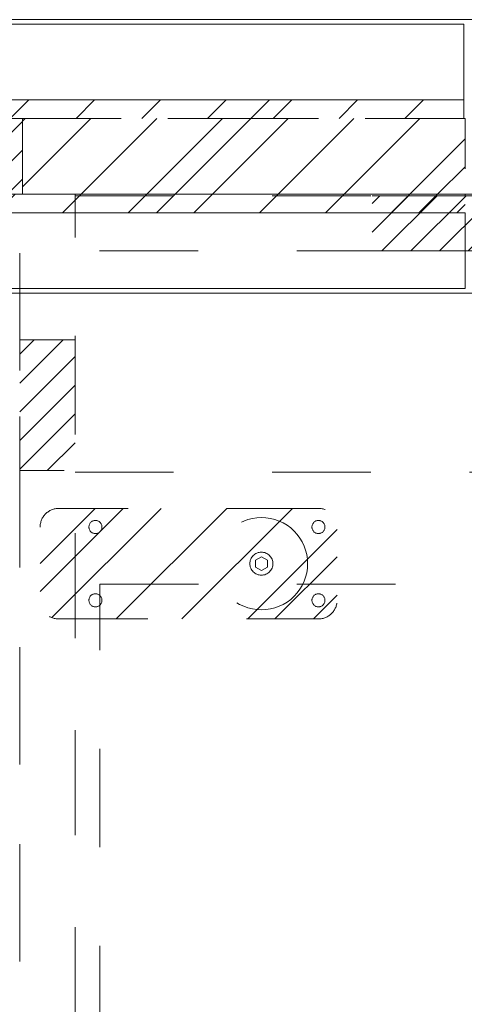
# Model space of a CAD drawing. Header units: inches. Extents: x -434 to -285, y -58 to 33.
# Tile 50 of 103: x -401.5 to -395.49, y 19.04 to 32.36. Entities that reach past the tile are written whole.
import ezdxf

# ---------------------------------------------------------------- set-up
doc = ezdxf.new("R2010")
doc.units = ezdxf.units.IN
doc.header["$LTSCALE"] = 32
doc.header["$MEASUREMENT"] = 0
doc.linetypes.add('Dash Style-1', pattern=[0.083328, 0.041656, -0.041672])
for name, color, linetype, lineweight in [('DashLine', 7, 'Dash Style-1', 13), ('DashLineFill', 7, 'Dash Style-1', 13), ('Drawing', 7, 'Continuous', 18), ('None', 7, 'Continuous', 18), ('SolidLine', 7, 'Continuous', 15)]:
    doc.layers.add(name, color=color, linetype=linetype, lineweight=lineweight)
doc.layers.add('Electrical', color=1, linetype='Dash Style-1', lineweight=15, true_color=0xff0000)
pattern_1 = [(45, (0, 0), (-1.61302, 1.93572), []), (45, (-1.0608, 1.0608), (-0.472346, 0.416761), [])]
pattern_2 = [(45, (0, 0), (-0.3333333, -0.7222222), [])]

# ---------------------------------------------------------------- blocks, each defined once
blk = doc.blocks.new('1BP8DW-Leveler (2D)')
at = {"layer": 'DashLine', "flags": 128}
for points in [[(0.625, 0), (0.622, -0.061), (0.613, -0.122), (0.598, -0.181), (0.577, -0.239), (0.551, -0.295), (0.52, -0.347), (0.483, -0.396), (0.442, -0.442), (0.396, -0.483), (0.347, -0.52), (0.295, -0.551), (0.239, -0.577), (0.181, -0.598), (0.122, -0.613), (0.061, -0.622), (0, -0.625), (-0.061, -0.622), (-0.122, -0.613), (-0.181, -0.598), (-0.239, -0.577), (-0.295, -0.551), (-0.347, -0.52), (-0.396, -0.483), (-0.442, -0.442), (-0.483, -0.396), (-0.52, -0.347), (-0.551, -0.295), (-0.577, -0.239), (-0.598, -0.181), (-0.613, -0.122), (-0.622, -0.061), (-0.625, 0), (-0.622, 0.061), (-0.613, 0.122), (-0.598, 0.181), (-0.577, 0.239), (-0.551, 0.295), (-0.52, 0.347), (-0.483, 0.396), (-0.442, 0.442), (-0.396, 0.483), (-0.347, 0.52), (-0.295, 0.551), (-0.239, 0.577), (-0.181, 0.598), (-0.122, 0.613), (-0.061, 0.622), (0, 0.625), (0.061, 0.622), (0.122, 0.613), (0.181, 0.598), (0.239, 0.577), (0.295, 0.551), (0.347, 0.52), (0.396, 0.483), (0.442, 0.442), (0.483, 0.396), (0.52, 0.347), (0.551, 0.295), (0.577, 0.239), (0.598, 0.181), (0.613, 0.122), (0.622, 0.061)], [(0, 0.156), (0.015, 0.155), (0.03, 0.153), (0.045, 0.15), (0.06, 0.144), (0.074, 0.138), (0.087, 0.13), (0.099, 0.121), (0.11, 0.11), (0.121, 0.099), (0.13, 0.087), (0.138, 0.074), (0.144, 0.06), (0.15, 0.045), (0.153, 0.03), (0.155, 0.015), (0.156, 0), (0.155, -0.015), (0.153, -0.03), (0.15, -0.045), (0.144, -0.06), (0.138, -0.074), (0.13, -0.087), (0.121, -0.099), (0.11, -0.11), (0.099, -0.121), (0.087, -0.13), (0.074, -0.138), (0.06, -0.144), (0.045, -0.15), (0.03, -0.153), (0.015, -0.155), (0, -0.156), (-0.015, -0.155), (-0.03, -0.153), (-0.045, -0.15), (-0.06, -0.144), (-0.074, -0.138), (-0.087, -0.13), (-0.099, -0.121), (-0.11, -0.11), (-0.121, -0.099), (-0.13, -0.087), (-0.138, -0.074), (-0.144, -0.06), (-0.15, -0.045), (-0.153, -0.03), (-0.155, -0.015), (-0.156, 0), (-0.155, 0.015), (-0.153, 0.03), (-0.15, 0.045), (-0.144, 0.06), (-0.138, 0.074), (-0.13, 0.087), (-0.121, 0.099), (-0.11, 0.11), (-0.099, 0.121), (-0.087, 0.13), (-0.074, 0.138), (-0.06, 0.144), (-0.045, 0.15), (-0.03, 0.153), (-0.015, 0.155)], [(0, 0.094), (-0.081, 0.047), (-0.081, -0.047), (0, -0.094), (0.081, -0.047), (0.081, 0.047)]]:
    blk.add_lwpolyline(points, close=True, dxfattribs=at)
blk = doc.blocks.new('Slate-LSVS-Leveler (2D)')
at = {"layer": 'DashLineFill', "linetype": 'Continuous', "lineweight": 13}
h = blk.add_hatch(dxfattribs=at)
h.set_pattern_fill('Steel', color=253, style=0, pattern_type=2)
h.set_pattern_definition(pattern_1)
edge = h.paths.add_edge_path()
edge.add_arc((-2.74, 0.496), 0.252, 90, 180, ccw=False)
edge.add_line((-2.74, 0.748), (0.772, 0.748))
edge.add_arc((0.772, 0.496), 0.252, 0, 90, ccw=False)
edge.add_line((1.024, 0.496), (1.024, -0.496))
edge.add_arc((0.772, -0.496), 0.252, -90, 0, ccw=False)
edge.add_line((0.772, -0.748), (-2.74, -0.748))
edge.add_arc((-2.74, -0.496), 0.252, 180, 270, ccw=False)
edge.add_line((-2.992, -0.496), (-2.992, 0.496))
at = {"layer": 'DashLineFill', "flags": 128}
blk.add_lwpolyline([(-2.992, 0.496, -0.414214), (-2.74, 0.748), (0.772, 0.748, -0.414214), (1.024, 0.496), (1.024, -0.496, -0.414214), (0.772, -0.748), (-2.74, -0.748, -0.414214), (-2.992, -0.496)], format="xyb", close=True, dxfattribs=at)
at = {"layer": 'SolidLine', "flags": 128}
for points in [[(-2.244, 0.585), (-2.235, 0.584), (-2.227, 0.583), (-2.218, 0.581), (-2.21, 0.578), (-2.202, 0.574), (-2.195, 0.57), (-2.188, 0.565), (-2.181, 0.559), (-2.176, 0.552), (-2.17, 0.545), (-2.166, 0.538), (-2.162, 0.53), (-2.159, 0.522), (-2.157, 0.513), (-2.156, 0.505), (-2.156, 0.496), (-2.156, 0.487), (-2.157, 0.479), (-2.159, 0.47), (-2.162, 0.462), (-2.166, 0.454), (-2.17, 0.447), (-2.176, 0.44), (-2.181, 0.433), (-2.188, 0.428), (-2.195, 0.422), (-2.202, 0.418), (-2.21, 0.414), (-2.218, 0.411), (-2.227, 0.409), (-2.235, 0.408), (-2.244, 0.407), (-2.253, 0.408), (-2.261, 0.409), (-2.27, 0.411), (-2.278, 0.414), (-2.286, 0.418), (-2.293, 0.422), (-2.3, 0.428), (-2.307, 0.433), (-2.313, 0.44), (-2.318, 0.447), (-2.322, 0.454), (-2.326, 0.462), (-2.329, 0.47), (-2.331, 0.479), (-2.332, 0.487), (-2.333, 0.496), (-2.332, 0.505), (-2.331, 0.513), (-2.329, 0.522), (-2.326, 0.53), (-2.322, 0.538), (-2.318, 0.545), (-2.313, 0.552), (-2.307, 0.559), (-2.3, 0.565), (-2.293, 0.57), (-2.286, 0.574), (-2.278, 0.578), (-2.27, 0.581), (-2.261, 0.583), (-2.253, 0.584)], [(0.772, 0.585), (0.78, 0.584), (0.789, 0.583), (0.797, 0.581), (0.806, 0.578), (0.813, 0.574), (0.821, 0.57), (0.828, 0.565), (0.834, 0.559), (0.84, 0.552), (0.845, 0.545), (0.85, 0.538), (0.853, 0.53), (0.856, 0.522), (0.859, 0.513), (0.86, 0.505), (0.86, 0.496), (0.86, 0.487), (0.859, 0.479), (0.856, 0.47), (0.853, 0.462), (0.85, 0.454), (0.845, 0.447), (0.84, 0.44), (0.834, 0.433), (0.828, 0.428), (0.821, 0.422), (0.813, 0.418), (0.806, 0.414), (0.797, 0.411), (0.789, 0.409), (0.78, 0.408), (0.772, 0.407), (0.763, 0.408), (0.754, 0.409), (0.746, 0.411), (0.738, 0.414), (0.73, 0.418), (0.722, 0.422), (0.715, 0.428), (0.709, 0.433), (0.703, 0.44), (0.698, 0.447), (0.694, 0.454), (0.69, 0.462), (0.687, 0.47), (0.685, 0.479), (0.683, 0.487), (0.683, 0.496), (0.683, 0.505), (0.685, 0.513), (0.687, 0.522), (0.69, 0.53), (0.694, 0.538), (0.698, 0.545), (0.703, 0.552), (0.709, 0.559), (0.715, 0.565), (0.722, 0.57), (0.73, 0.574), (0.738, 0.578), (0.746, 0.581), (0.754, 0.583), (0.763, 0.584)], [(-2.244, -0.407), (-2.235, -0.408), (-2.227, -0.409), (-2.218, -0.411), (-2.21, -0.414), (-2.202, -0.418), (-2.195, -0.422), (-2.188, -0.428), (-2.181, -0.433), (-2.176, -0.44), (-2.17, -0.447), (-2.166, -0.454), (-2.162, -0.462), (-2.159, -0.47), (-2.157, -0.479), (-2.156, -0.487), (-2.156, -0.496), (-2.156, -0.505), (-2.157, -0.513), (-2.159, -0.522), (-2.162, -0.53), (-2.166, -0.538), (-2.17, -0.545), (-2.176, -0.552), (-2.181, -0.559), (-2.188, -0.565), (-2.195, -0.57), (-2.202, -0.574), (-2.21, -0.578), (-2.218, -0.581), (-2.227, -0.583), (-2.235, -0.584), (-2.244, -0.585), (-2.253, -0.584), (-2.261, -0.583), (-2.27, -0.581), (-2.278, -0.578), (-2.286, -0.574), (-2.293, -0.57), (-2.3, -0.565), (-2.307, -0.559), (-2.313, -0.552), (-2.318, -0.545), (-2.322, -0.538), (-2.326, -0.53), (-2.329, -0.522), (-2.331, -0.513), (-2.332, -0.505), (-2.333, -0.496), (-2.332, -0.487), (-2.331, -0.479), (-2.329, -0.47), (-2.326, -0.462), (-2.322, -0.454), (-2.318, -0.447), (-2.313, -0.44), (-2.307, -0.433), (-2.3, -0.428), (-2.293, -0.422), (-2.286, -0.418), (-2.278, -0.414), (-2.27, -0.411), (-2.261, -0.409), (-2.253, -0.408)], [(0.772, -0.407), (0.78, -0.408), (0.789, -0.409), (0.797, -0.411), (0.806, -0.414), (0.813, -0.418), (0.821, -0.422), (0.828, -0.428), (0.834, -0.433), (0.84, -0.44), (0.845, -0.447), (0.85, -0.454), (0.853, -0.462), (0.856, -0.47), (0.859, -0.479), (0.86, -0.487), (0.86, -0.496), (0.86, -0.505), (0.859, -0.513), (0.856, -0.522), (0.853, -0.53), (0.85, -0.538), (0.845, -0.545), (0.84, -0.552), (0.834, -0.559), (0.828, -0.565), (0.821, -0.57), (0.813, -0.574), (0.806, -0.578), (0.797, -0.581), (0.789, -0.583), (0.78, -0.584), (0.772, -0.585), (0.763, -0.584), (0.754, -0.583), (0.746, -0.581), (0.738, -0.578), (0.73, -0.574), (0.722, -0.57), (0.715, -0.565), (0.709, -0.559), (0.703, -0.552), (0.698, -0.545), (0.694, -0.538), (0.69, -0.53), (0.687, -0.522), (0.685, -0.513), (0.683, -0.505), (0.683, -0.496), (0.683, -0.487), (0.685, -0.479), (0.687, -0.47), (0.69, -0.462), (0.694, -0.454), (0.698, -0.447), (0.703, -0.44), (0.709, -0.433), (0.715, -0.428), (0.722, -0.422), (0.73, -0.418), (0.738, -0.414), (0.746, -0.411), (0.754, -0.409), (0.763, -0.408)]]:
    blk.add_lwpolyline(points, close=True, dxfattribs=at)
at = {"layer": 'DashLine', "color": 7}
blk.add_blockref('1BP8DW-Leveler (2D)', (0, 0), dxfattribs=at)
blk = doc.blocks.new('Group-6')
at = {"layer": 'DashLine', "flags": 128}
blk.add_lwpolyline([(1.083, -5.276), (16.87, -5.276), (16.87, -23.268), (1.083, -23.268)], close=True, dxfattribs=at)
blk = doc.blocks.new('Group-7')
at = {"layer": 'DashLine', "flags": 128}
blk.add_lwpolyline([(1.083, -5.276), (16.87, -5.276), (16.87, -23.268), (1.083, -23.268)], close=True, dxfattribs=at)
blk = doc.blocks.new('Group-8')
at = {"layer": 'Electrical', "linetype": 'Continuous', "lineweight": 5, "true_color": 0xdd0000}
h = blk.add_hatch(dxfattribs=at)
h.set_pattern_fill('ElectricalHatch', color=12, style=0, pattern_type=2)
h.set_pattern_definition(pattern_2)
h.paths.add_polyline_path([(4.764, -0.02), (13.189, -0.02), (13.189, -0.768), (4.764, -0.768)])
h = blk.add_hatch(dxfattribs=at)
h.set_pattern_fill('ElectricalHatch', color=12, style=0, pattern_type=2)
h.set_pattern_definition(pattern_2)
h.paths.add_polyline_path([(0, -1.969), (0.748, -1.969), (0.748, -3.74), (0, -3.74)])
at = {"layer": 'DashLine', "flags": 128}
for points in [[(0, 0), (0.748, 0), (0.748, -23.11), (0, -23.11)], [(0, 0), (17.953, 0), (17.953, -23.11), (0, -23.11)], [(0.748, -0.02), (17.205, -0.02), (17.205, -0.768), (0.748, -0.768)], [(0.748, -3.76), (17.205, -3.76), (17.205, -23.091), (0.748, -23.091)]]:
    blk.add_lwpolyline(points, close=True, dxfattribs=at)
at = {"layer": 'Electrical', "flags": 128}
for points in [[(4.764, -0.02), (13.189, -0.02), (13.189, -0.768), (4.764, -0.768)], [(0, -1.969), (0.748, -1.969), (0.748, -3.74), (0, -3.74)]]:
    blk.add_lwpolyline(points, close=True, dxfattribs=at)
at = {"layer": 'None', "color": 7}
blk.add_blockref('Slate-LSVS-Leveler (2D)', (3.268, -5), dxfattribs=at)
at = {"layer": 'None'}
for name in ['Group-6', 'Group-7']:
    blk.add_blockref(name, (0, 0), dxfattribs=at)
blk = doc.blocks.new('Group-9')
at = {"layer": 'None'}
blk.add_blockref('Group-8', (0, 0), dxfattribs=at)
blk = doc.blocks.new('SL Low Storage (2D)-1')
at = {"layer": 'None'}
blk.add_blockref('Group-9', (0, 0), dxfattribs=at)
at = {"layer": 'Drawing', "color": 0, "flags": 1}
for tag in ['Catalog', 'Custom', 'FinishGroup', 'Discount', 'Tag', 'Item1', 'Item2', 'Item3', 'Item4', 'Item5', 'Item6', 'Item7', 'Item8', 'Item9', 'Item10', 'Item11', 'Item12', 'Item13', 'Item14', 'Item15', 'Item16', 'Item17', 'Item18', 'Item19', 'Item20', 'Item21', 'Item22', 'Item23', 'Item24', 'Item25', 'Option1', 'Option2', 'Option3', 'Option4', 'Option5', 'Option6', 'Option7', 'Option8', 'Option9', 'Option10', 'Option11', 'Option12']:
    blk.add_attdef(tag, (-42.041, 16.462), '', height=0.00709, dxfattribs=at)
blk = doc.blocks.new('Group-29')
at = {"layer": 'DashLineFill', "linetype": 'Continuous', "lineweight": 13}
h = blk.add_hatch(dxfattribs=at)
h.set_pattern_fill('Steel', color=253, style=0, pattern_type=2)
h.set_pattern_definition(pattern_1)
h.paths.add_polyline_path([(30, 0), (35.984, 0), (35.984, -1.024), (30, -1.024)])
at = {"layer": 'Electrical', "linetype": 'Continuous', "lineweight": 5, "true_color": 0xdd0000}
h = blk.add_hatch(dxfattribs=at)
h.set_pattern_fill('ElectricalHatch', color=12, style=0, pattern_type=2)
h.set_pattern_definition(pattern_2)
h.paths.add_polyline_path([(5.984, 0), (30, 0), (30, -1.024), (5.984, -1.024)])
at = {"layer": 'DashLineFill', "flags": 128}
blk.add_lwpolyline([(30, 0), (35.984, 0), (35.984, -1.024), (30, -1.024)], close=True, dxfattribs=at)
at = {"layer": 'Electrical', "flags": 128}
blk.add_lwpolyline([(5.984, 0), (30, 0), (30, -1.024), (5.984, -1.024)], close=True, dxfattribs=at)
blk = doc.blocks.new('Group-31')
at = {"layer": 'SolidLine', "flags": 128}
blk.add_lwpolyline([(0, 1.339), (72, 1.339), (72, -2.362), (0, -2.362)], close=True, dxfattribs=at)
at = {"layer": 'None'}
blk.add_blockref('Group-29', (0, 0), dxfattribs=at)
blk = doc.blocks.new('SL Wall Panel (2D)')
at = {"layer": 'None'}
blk.add_blockref('Group-31', (0, 0), dxfattribs=at)
at = {"layer": 'Drawing', "color": 0, "flags": 1}
for tag in ['Catalog', 'Option1', 'Option2', 'Option3', 'Option4', 'Option5', 'Option6', 'Option7', 'Option8', 'Option9', 'Option10', 'Option11', 'Option12', 'Custom', 'Tag', 'FinishGroup', 'Discount', 'Item1', 'Item2', 'Item3', 'Item4', 'Item5', 'Item6', 'Item7', 'Item8', 'Item9', 'Item10', 'Item11', 'Item12', 'Item13', 'Item14', 'Item15', 'Item16', 'Item17', 'Item18', 'Item19', 'Item20', 'Item21', 'Item22', 'Item23', 'Item24', 'Item25']:
    blk.add_attdef(tag, (-84.001, 34.001), '', height=0.00709, dxfattribs=at)
blk = doc.blocks.new('Group-35')
at = {"layer": 'DashLineFill', "linetype": 'Continuous', "lineweight": 13}
h = blk.add_hatch(dxfattribs=at)
h.set_pattern_fill('Steel', color=253, style=0, pattern_type=2)
h.set_pattern_definition(pattern_1)
h.paths.add_polyline_path([(12, -12), (47.984, -12), (47.984, -12.252), (12, -12.252)])
at = {"layer": 'DashLineFill', "flags": 128}
blk.add_lwpolyline([(12, -12), (47.984, -12), (47.984, -12.252), (12, -12.252)], close=True, dxfattribs=at)
at = {"layer": 'SolidLine', "flags": 128}
blk.add_lwpolyline([(12, -12.252), (47.984, -12.252), (47.984, -13.276), (12, -13.276)], close=True, dxfattribs=at)
blk = doc.blocks.new('Group-36')
at = {"layer": 'None'}
blk.add_blockref('Group-35', (0, 0), dxfattribs=at)
blk = doc.blocks.new('SL Wall Tile (2D)')
at = {"layer": 'None'}
blk.add_blockref('Group-36', (0, 0), dxfattribs=at)
at = {"layer": 'Drawing', "color": 0, "flags": 1}
for tag in ['Catalog', 'Custom', 'Tag', 'Option1', 'Option2', 'Option3', 'Option4', 'Option5', 'Option6', 'Option7', 'Option8', 'Option9', 'Option10', 'Option11', 'Option12', 'FinishGroup', 'Discount', 'Item1', 'Item2', 'Item3', 'Item4', 'Item5', 'Item6', 'Item7', 'Item8', 'Item9', 'Item10', 'Item11', 'Item12', 'Item13', 'Item14', 'Item15', 'Item16', 'Item17', 'Item18', 'Item19', 'Item20', 'Item21', 'Item22', 'Item23', 'Item24', 'Item25']:
    blk.add_attdef(tag, (-84.001, 43.702), '', height=0.00709, dxfattribs=at)
blk = doc.blocks.new('Group-76')
at = {"layer": 'SolidLine', "flags": 128}
blk.add_lwpolyline([(0, 0), (72.008, 0), (72.008, -24.016), (0, -24.016)], close=True, dxfattribs=at)
blk = doc.blocks.new('Group-77')
at = {"layer": 'None'}
blk.add_blockref('Group-76', (0, 0), dxfattribs=at)
blk = doc.blocks.new('SL Lowboy Top (2D)')
at = {"layer": 'None'}
blk.add_blockref('Group-77', (0, 0), dxfattribs=at)
at = {"layer": 'Drawing', "color": 0, "flags": 1}
for tag in ['Catalog', 'Custom', 'Tag', 'Option1', 'Option2', 'Option3', 'Option4', 'Option5', 'Option6', 'Option7', 'Option8', 'Option9', 'Option10', 'Option11', 'Option12', 'FinishGroup', 'Discount', 'Item1', 'Item2', 'Item3', 'Item4', 'Item5', 'Item6', 'Item7', 'Item8', 'Item9', 'Item10', 'Item11', 'Item12', 'Item13', 'Item14', 'Item15', 'Item16', 'Item17', 'Item18', 'Item19', 'Item20', 'Item21', 'Item22', 'Item23', 'Item24', 'Item25']:
    blk.add_attdef(tag, (-72.119, 20.962), '', height=0.00709, dxfattribs=at)
blk = doc.blocks.new('Group-81')
at = {"layer": 'Drawing'}
blk.add_blockref('SL Lowboy Top (2D)', (-72.119, 44.977), dxfattribs=at)
at = {"layer": 'Drawing', "color": 0, "flags": 1}
for tag in ['Catalog', 'Custom', 'Tag', 'Option1', 'Option2', 'Option3', 'Option4', 'Option5', 'Option6', 'Option7', 'Option8', 'Option9', 'Option10', 'Option11', 'Option12', 'FinishGroup', 'Discount', 'Item1', 'Item2', 'Item3', 'Item4', 'Item5', 'Item6', 'Item7', 'Item8', 'Item9', 'Item10', 'Item11', 'Item12', 'Item13', 'Item14', 'Item15', 'Item16', 'Item17', 'Item18', 'Item19', 'Item20', 'Item21', 'Item22', 'Item23', 'Item24', 'Item25']:
    blk.add_attdef(tag, (-72.119, 20.962), '', height=0.00709, dxfattribs=at)
blk = doc.blocks.new('Group-90')
at = {"layer": 'DashLineFill', "linetype": 'Continuous', "lineweight": 13}
h = blk.add_hatch(dxfattribs=at)
h.set_pattern_fill('Steel', color=253, style=0, pattern_type=2)
h.set_pattern_definition(pattern_1)
h.paths.add_polyline_path([(12, -12), (47.984, -12), (47.984, -12.252), (12, -12.252)])
at = {"layer": 'DashLineFill', "flags": 128}
blk.add_lwpolyline([(12, -12), (47.984, -12), (47.984, -12.252), (12, -12.252)], close=True, dxfattribs=at)
at = {"layer": 'SolidLine', "flags": 128}
blk.add_lwpolyline([(12, -12.252), (47.984, -12.252), (47.984, -13.276), (12, -13.276)], close=True, dxfattribs=at)
blk = doc.blocks.new('Group-91')
at = {"layer": 'None'}
blk.add_blockref('Group-90', (0, 0), dxfattribs=at)
blk = doc.blocks.new('SL Wall Tile (2D)-4')
at = {"layer": 'None'}
blk.add_blockref('Group-91', (0, 0), dxfattribs=at)
at = {"layer": 'Drawing', "color": 0, "flags": 1}
for tag in ['Catalog', 'Option1', 'Option2', 'Option3', 'Option4', 'Option5', 'Option6', 'Option7', 'Option8', 'Option9', 'Option10', 'Option11', 'Option12', 'Custom', 'Tag', 'FinishGroup', 'Discount', 'Item1', 'Item2', 'Item3', 'Item4', 'Item5', 'Item6', 'Item7', 'Item8', 'Item9', 'Item10', 'Item11', 'Item12', 'Item13', 'Item14', 'Item15', 'Item16', 'Item17', 'Item18', 'Item19', 'Item20', 'Item21', 'Item22', 'Item23', 'Item24', 'Item25']:
    blk.add_attdef(tag, (-84.001, 34.001), '', height=0.00709, dxfattribs=at)
blk = doc.blocks.new('Group-98')
at = {"layer": 'Drawing', "rotation": 180}
blk.add_blockref('SL Wall Tile (2D)-4', (-24.037, 34.001), dxfattribs=at)
at = {"layer": 'Drawing', "color": 0, "flags": 1}
for tag in ['Catalog', 'Option1', 'Option2', 'Option3', 'Option4', 'Option5', 'Option6', 'Option7', 'Option8', 'Option9', 'Option10', 'Option11', 'Option12', 'Custom', 'Tag', 'FinishGroup', 'Discount', 'Item1', 'Item2', 'Item3', 'Item4', 'Item5', 'Item6', 'Item7', 'Item8', 'Item9', 'Item10', 'Item11', 'Item12', 'Item13', 'Item14', 'Item15', 'Item16', 'Item17', 'Item18', 'Item19', 'Item20', 'Item21', 'Item22', 'Item23', 'Item24', 'Item25']:
    blk.add_attdef(tag, (-84.001, 34.001), '', height=0.00709, dxfattribs=at)

msp = doc.modelspace()

# ---------------------------------------------------------------- block references
at = {"layer": 'Drawing', "color": 7}
for name in ['Group-98', 'Group-81']:
    msp.add_blockref(name, (-359.459, -14.977), dxfattribs=at)
at = {"layer": 'Drawing'}
for name, p in [('SL Wall Panel (2D)', (-431.461, 31.024)), ('SL Wall Tile (2D)', (-443.461, 42)), ('SL Low Storage (2D)-1', (-401.5, 30))]:
    msp.add_blockref(name, p, dxfattribs=at)

doc.saveas('drawing.dxf')
